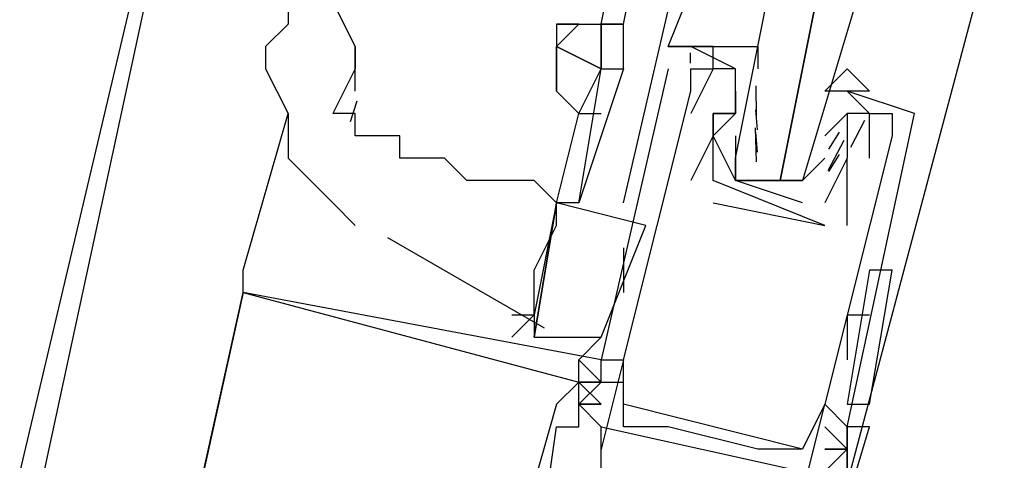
# Model space of a CAD drawing. Header units: feet. Extents: x -79 to 198, y -22 to 181.
# Tile 96 of 256: x 106.707 to 107.294, y 33.744 to 34.007. Entities that reach past the tile are written whole.
import ezdxf

# ---------------------------------------------------------------- set-up
doc = ezdxf.new("R2010")
doc.units = ezdxf.units.FT
doc.layers.add('A-LINEA', color=7, linetype='CONTINUOUS')

msp = doc.modelspace()

# ---------------------------------------------------------------- linework, layer by layer
at = {"layer": 'A-LINEA'}
for p, q in [((108.24, 40.2178), (106.7067, 33.7378)), ((106.8133, 34.1644), (106.7067, 33.6711)), ((107.0533, 34.0044), (107.0667, 34.0711)), ((107.0667, 34.0044), (107.08, 34.0711)), ((107.0667, 33.8978), (107.1067, 34.0711)), ((107.28, 34.0311), (107.1733, 33.6311)), ((107.0267, 34.0044), (107.0267, 34.0044)), ((107.04, 34.0044), (107.04, 34.0044)), ((106.9067, 33.9644), (106.9067, 33.9911)), ((107.1333, 33.9778), (107.1067, 33.9911)), ((107.1067, 33.9911), (107.1067, 33.9911)), ((107.1065, 33.981), (107.1066, 33.9872)), ((107.1065, 33.981), (107.1066, 33.9872)), ((107.1065, 33.981), (107.1066, 33.9872)), ((107.0933, 33.9778), (107.0933, 33.9778)), ((107.1067, 33.9778), (107.1067, 33.9778)), ((107.1067, 33.9778), (107.1067, 33.9778)), ((107.12, 33.9778), (107.12, 33.9778)), ((107.1333, 33.9778), (107.1333, 33.9778)), ((107.1067, 33.9644), (107.1067, 33.9644)), ((107.1333, 33.9644), (107.1333, 33.9644)), ((107.1333, 33.9644), (107.1333, 33.9511)), ((107.1459, 33.9493), (107.1456, 33.9676)), ((107.2, 33.9644), (107.2, 33.9644)), ((106.9077, 33.9585), (106.9036, 33.9462)), ((107.1465, 33.9413), (107.1455, 33.9532)), ((106.84, 33.8578), (106.8667, 33.9511)), ((107.0267, 33.8978), (107.04, 33.9511)), ((107.1067, 33.9511), (107.1067, 33.9511)), ((107.12, 33.9511), (107.12, 33.9511)), ((107.12, 33.9511), (107.12, 33.9511)), ((107.12, 33.9511), (107.12, 33.9511)), ((107.1333, 33.9511), (107.1333, 33.9511)), ((107.1467, 33.9511), (107.1467, 33.9511)), ((107.1867, 33.9378), (107.2, 33.9511)), ((107.2, 33.9511), (107.2, 33.9511)), ((107.2103, 33.947), (107.2019, 33.9308)), ((107.2133, 33.9511), (107.2133, 33.9511)), ((107.2267, 33.9511), (107.2267, 33.9511)), ((107.24, 33.9511), (107.24, 33.9511)), ((107.1458, 33.9222), (107.1452, 33.9425)), ((106.8667, 33.9378), (106.8667, 33.9378)), ((107.12, 33.9378), (107.1067, 33.9111)), ((107.12, 33.9378), (107.12, 33.9378)), ((107.12, 33.9378), (107.12, 33.9378)), ((107.1465, 33.928), (107.1455, 33.9398)), ((107.1867, 33.9378), (107.1867, 33.9378)), ((107.198, 33.935), (107.1884, 33.917)), ((107.1952, 33.94), (107.1889, 33.9299)), ((107.2, 33.9378), (107.2, 33.9378)), ((107.2267, 33.9378), (107.2267, 33.9378)), ((107.1333, 33.9244), (107.1333, 33.9244)), ((107.1867, 33.9244), (107.1867, 33.9244)), ((107.1952, 33.9267), (107.1889, 33.9165)), ((107.2, 33.9244), (107.2, 33.9244)), ((107.2, 33.9244), (107.2, 33.9244)), ((107.2133, 33.9244), (107.2133, 33.9244)), ((107.1067, 33.9111), (107.1067, 33.9111)), ((107.12, 33.9111), (107.12, 33.9111)), ((107.12, 33.9111), (107.12, 33.9111)), ((107.1467, 33.9111), (107.16, 33.9111)), ((107.1733, 33.9111), (107.1733, 33.9111)), ((107.0267, 33.8978), (107.0267, 33.8978)), ((107.04, 33.8978), (107.0267, 33.8978)), ((107.0267, 33.8978), (107.0267, 33.8978)), ((107.12, 33.8978), (107.1867, 33.8844)), ((107.12, 33.8978), (107.12, 33.8978)), ((107.1867, 33.8978), (107.1867, 33.8978)), ((107.1867, 33.8978), (107.1867, 33.8978)), ((107.0533, 33.8178), (107.08, 33.8844)), ((107.1867, 33.8844), (107.1867, 33.8844)), ((107.1867, 33.8844), (107.1867, 33.8844)), ((107.2, 33.8844), (107.2, 33.8844)), ((106.926, 33.8772), (107.0194, 33.8234)), ((107.0667, 33.8711), (107.0667, 33.8444)), ((106.84, 33.8444), (106.84, 33.8578)), ((106.84, 33.8444), (106.84, 33.8578)), ((106.84, 33.8444), (106.84, 33.8578)), ((107.2133, 33.8578), (107.2, 33.7778)), ((107.2133, 33.8578), (107.2, 33.7778)), ((107.2267, 33.8578), (107.2267, 33.8578)), ((106.84, 33.8444), (106.8133, 33.7244)), ((106.84, 33.8444), (106.8133, 33.7244)), ((106.84, 33.8444), (106.8133, 33.7244)), ((106.84, 33.8444), (106.84, 33.8444)), ((106.84, 33.8444), (106.84, 33.8444)), ((106.84, 33.8444), (106.84, 33.8444)), ((106.84, 33.8444), (106.84, 33.8444)), ((106.84, 33.8444), (106.84, 33.8444)), ((106.84, 33.8444), (106.84, 33.8444)), ((107, 33.8178), (107.0133, 33.8311)), ((107.2, 33.8311), (107.2, 33.8044)), ((107.2, 33.8311), (107.2133, 33.8311)), ((107.04, 33.8044), (107.0533, 33.8178)), ((107.04, 33.8044), (107.04, 33.8044)), ((107.04, 33.8044), (107.04, 33.8044)), ((107.04, 33.8044), (107.04, 33.8044)), ((107.0533, 33.8044), (107.0533, 33.8044)), ((107.0533, 33.8044), (107.0533, 33.8044)), ((107.0533, 33.8044), (107.0533, 33.8044)), ((107.0533, 33.8044), (107.0533, 33.8044)), ((107.0667, 33.8044), (107.0667, 33.8044)), ((107.0667, 33.8044), (107.0667, 33.8044)), ((107.0667, 33.8044), (107.0667, 33.8044)), ((107.2, 33.8044), (107.2, 33.8044)), ((107.04, 33.7911), (107.04, 33.7911)), ((107.04, 33.7911), (107.04, 33.7911)), ((107.04, 33.7911), (107.04, 33.7911)), ((107.0533, 33.7911), (107.0667, 33.7911)), ((107.0533, 33.7911), (107.0533, 33.7911)), ((107.0533, 33.7911), (107.0533, 33.7911)), ((107.0533, 33.7911), (107.0667, 33.7911)), ((107.0533, 33.7911), (107.0533, 33.7911)), ((107.0533, 33.7911), (107.0533, 33.7911)), ((107.0533, 33.7911), (107.0667, 33.7911)), ((107.0533, 33.7911), (107.0533, 33.7911)), ((107.0533, 33.7911), (107.0533, 33.7911)), ((107.0267, 33.7778), (107, 33.6844)), ((107.0267, 33.7778), (107, 33.6844)), ((107.0267, 33.7778), (107, 33.6844)), ((107.0267, 33.7778), (107.0267, 33.7778)), ((107.0267, 33.7778), (107.0267, 33.7778)), ((107.0267, 33.7778), (107.0267, 33.7778)), ((107.04, 33.7778), (107.0533, 33.7644)), ((107.04, 33.7778), (107.0533, 33.7778)), ((107.04, 33.7778), (107.04, 33.7778)), ((107.04, 33.7778), (107.04, 33.7778)), ((107.04, 33.7778), (107.0533, 33.7644)), ((107.04, 33.7778), (107.0533, 33.7778)), ((107.04, 33.7778), (107.04, 33.7778)), ((107.04, 33.7778), (107.04, 33.7778)), ((107.04, 33.7778), (107.0533, 33.7644)), ((107.04, 33.7778), (107.0533, 33.7778)), ((107.04, 33.7778), (107.04, 33.7778)), ((107.04, 33.7778), (107.04, 33.7778)), ((107.0667, 33.7778), (107.0667, 33.7778)), ((107.1733, 33.7511), (107.0667, 33.7778)), ((107.1733, 33.7511), (107.0667, 33.7778)), ((107.1733, 33.7511), (107.0667, 33.7778)), ((107.1867, 33.7778), (107.1867, 33.7778)), ((107.1867, 33.7778), (107.1867, 33.7778)), ((107.2133, 33.7778), (107.2133, 33.7778)), ((107.0267, 33.7644), (107.0267, 33.7644)), ((107.0267, 33.7644), (107.0267, 33.7644)), ((107.0267, 33.7644), (107.0267, 33.7644)), ((107.0267, 33.7644), (107.0267, 33.7644)), ((107.0267, 33.7644), (107.0267, 33.7644)), ((107.0267, 33.7644), (107.0267, 33.7644)), ((107.04, 33.7644), (107.04, 33.7644)), ((107.04, 33.7644), (107.04, 33.7644)), ((107.04, 33.7644), (107.04, 33.7644)), ((107.0533, 33.7644), (107.0533, 33.7644)), ((107.0667, 33.7644), (107.0667, 33.7644)), ((107.0933, 33.7644), (107.0933, 33.7644)), ((107.2, 33.7644), (107.2, 33.7644)), ((107.2, 33.7644), (107.2, 33.7644)), ((107.2, 33.7644), (107.2, 33.7644)), ((107.2, 33.7644), (107.2, 33.7644)), ((107.2, 33.7644), (107.2, 33.7644)), ((107.2, 33.7644), (107.2, 33.7644)), ((107.2, 33.7644), (107.2, 33.7644)), ((107.2133, 33.7644), (107.2133, 33.7644)), ((107.2133, 33.7644), (107.2133, 33.7644)), ((107.2133, 33.7644), (107.2133, 33.7644)), ((107.0533, 33.7511), (107.0533, 33.7511)), ((107.1467, 33.7511), (107.1467, 33.7511)), ((107.16, 33.7511), (107.16, 33.7511)), ((107.1733, 33.7511), (107.1733, 33.7511)), ((107.2, 33.7511), (107.2, 33.7511)), ((107.2, 33.7511), (107.2, 33.7511)), ((107.2, 33.7511), (107.2, 33.7511)), ((107.2, 33.7511), (107.2, 33.7511))]:
    msp.add_line(p, q, dxfattribs=at)
for points in [[(107.12, 33.9911), (107.12, 33.9911), (107.0933, 33.9911), (107.12, 34.0578)], [(107.2133, 34.0444), (107.1733, 33.9111), (107.16, 33.9111), (107.1867, 34.0444), (107.16, 33.9111), (107.1467, 33.9111), (107.1333, 33.9111), (107.1333, 33.9244), (107.16, 34.0578)], [(106.8667, 34.0178), (106.8667, 34.0044), (106.8533, 33.9911), (106.8533, 33.9778), (106.8667, 33.9511), (106.8667, 33.9244), (106.8933, 33.8978), (106.9067, 33.8844)], [(106.9067, 33.9911), (106.8933, 34.0178), (106.8667, 34.0178)], [(107.0267, 34.0044), (107.04, 34.0044), (107.0533, 34.0044), (107.0667, 34.0044), (107.0667, 34.0044)], [(107.0533, 33.9778), (107.0267, 33.9911), (107.04, 34.0044), (107.0533, 34.0044)], [(107.04, 34.0044), (107.0267, 34.0044), (107.0267, 33.9911), (107.0267, 33.9911), (107.0267, 33.9911), (107.0267, 33.9778)], [(107.0667, 33.9778), (107.0667, 34.0044), (107.0533, 34.0044), (107.0533, 34.0044), (107.0533, 33.9778), (107.0533, 34.0044)], [(107.0533, 34.0044), (107.0533, 34.0044), (107.0667, 34.0044), (107.0667, 34.0044)], [(106.9067, 33.9911), (106.9067, 33.9778), (106.8933, 33.9511)], [(107.0267, 33.9644), (107.0267, 33.9911), (107.0533, 33.9778)], [(107.0267, 33.9778), (107.0267, 33.9778), (107.0267, 33.9911)], [(107.1067, 33.9911), (107.0933, 33.9911), (107.1067, 33.9911), (107.12, 33.9911)], [(107.12, 33.9911), (107.12, 33.9911), (107.0933, 33.9911)], [(107.1067, 33.9911), (107.0933, 33.9911), (107.1067, 33.9911), (107.12, 33.9911)], [(107.12, 33.9911), (107.12, 33.9911), (107.0933, 33.9911)], [(107.1067, 33.9911), (107.0933, 33.9911), (107.1067, 33.9911), (107.12, 33.9911)], [(107.1733, 33.8978), (107.1333, 33.9111), (107.12, 33.9378), (107.1333, 33.9511), (107.12, 33.9511), (107.1333, 33.9511), (107.1333, 33.9644), (107.1333, 33.9778), (107.12, 33.9778), (107.12, 33.9911), (107.1467, 33.9911), (107.1467, 33.9778)], [(107.0267, 33.9778), (107.0267, 33.9644), (107.04, 33.9511), (107.0533, 33.9511)], [(107.04, 33.8978), (107.0533, 33.9778), (107.0667, 33.9778), (107.04, 33.8978)], [(107.04, 33.9511), (107.0533, 33.9778), (107.0533, 33.9778), (107.0533, 33.9778)], [(107.0933, 33.9778), (107.0533, 33.8044), (107.0667, 33.8044), (107.0533, 33.7511)], [(107.0667, 33.8044), (107.1067, 33.9644), (107.1067, 33.9778), (107.12, 33.9778), (107.1067, 33.9511)], [(107.2, 33.9644), (107.1867, 33.9644), (107.2, 33.9778), (107.2133, 33.9644), (107.2, 33.9644), (107.2133, 33.9511), (107.2, 33.9511), (107.2, 33.9378), (107.2, 33.9244), (107.1867, 33.8978)], [(107.1867, 33.8844), (107.12, 33.9111), (107.12, 33.9511), (107.12, 33.9378), (107.12, 33.9511), (107.1333, 33.9511), (107.1333, 33.9644), (107.1333, 33.9644)], [(107.1733, 33.7244), (107.1867, 33.7778), (107.2, 33.7644), (107.24, 33.9511), (107.2, 33.9644)], [(107.0267, 33.8978), (107.0133, 33.9111), (106.9867, 33.9111), (106.9733, 33.9111), (106.96, 33.9244), (106.9467, 33.9244), (106.9333, 33.9244), (106.9333, 33.9378), (106.92, 33.9378), (106.9067, 33.9378), (106.9067, 33.9511), (106.8933, 33.9511)], [(107, 33.8311), (107.0133, 33.8311), (107.0133, 33.8578), (107.0267, 33.8844), (107.0267, 33.8978), (107.0267, 33.8978), (107.04, 33.9511)], [(107.2133, 33.9244), (107.2133, 33.9511), (107.2267, 33.9511), (107.2267, 33.9378), (107.1867, 33.7778), (107.1733, 33.7511), (107.16, 33.7511), (107.1467, 33.7511), (107.0933, 33.7644), (107.0667, 33.7644), (107.0667, 33.7778), (107.0667, 33.8044)], [(107.1333, 33.9378), (107.1333, 33.9111), (107.1733, 33.9111), (107.1867, 33.9244)], [(107.2, 33.9378), (107.2, 33.9244), (107.1867, 33.8978)], [(107.2, 33.8844), (107.2, 33.9244), (107.2, 33.9244)], [(107.08, 33.8844), (107.0267, 33.8978), (107.0133, 33.8178), (107.0533, 33.8178)], [(107.0267, 33.8978), (107.0267, 33.8978), (107.0133, 33.8311), (107.0133, 33.8178), (107.0267, 33.8978), (107.0267, 33.8978), (107.0267, 33.8978)], [(107.2, 33.7778), (107.2133, 33.7778), (107.2267, 33.8578), (107.2133, 33.8578)], [(106.8933, 33.7111), (106.8933, 33.6978), (106.8133, 33.7244), (106.84, 33.8444), (107.04, 33.7911), (107.0267, 33.7778)], [(106.8933, 33.7111), (106.8933, 33.6978), (106.8133, 33.7244), (106.84, 33.8444), (107.04, 33.7911), (107.0267, 33.7778)], [(106.8933, 33.7111), (106.8933, 33.6978), (106.8133, 33.7244), (106.84, 33.8444), (107.04, 33.7911), (107.0267, 33.7778)], [(107.1333, 33.6578), (107.1467, 33.6844), (107.1333, 33.6844), (107.1067, 33.6844), (107.08, 33.6978), (107.0533, 33.6978), (107.0533, 33.6711), (107.0133, 33.6711), (107.0267, 33.7644), (107.04, 33.7644), (107.04, 33.7778), (107.04, 33.8044), (107.0533, 33.7911), (107.0533, 33.8044), (106.84, 33.8444)], [(107.1333, 33.6578), (107.1467, 33.6844), (107.1333, 33.6844), (107.1067, 33.6844), (107.08, 33.6978), (107.0533, 33.6978), (107.0533, 33.6711), (107.0133, 33.6711), (107.0267, 33.7644), (107.04, 33.7644), (107.04, 33.7778), (107.04, 33.8044), (107.0533, 33.7911), (107.0533, 33.8044), (106.84, 33.8444)], [(107.1333, 33.6578), (107.1467, 33.6844), (107.1333, 33.6844), (107.1067, 33.6844), (107.08, 33.6978), (107.0533, 33.6978), (107.0533, 33.6711), (107.0133, 33.6711), (107.0267, 33.7644), (107.04, 33.7644), (107.04, 33.7778), (107.04, 33.8044), (107.0533, 33.7911), (107.0533, 33.8044), (106.84, 33.8444)], [(107.0533, 33.7911), (107.0533, 33.7911), (107.04, 33.7778), (107.04, 33.7778), (107.04, 33.8044), (107.0533, 33.7911)], [(107.0533, 33.7911), (107.0533, 33.7911), (107.04, 33.7778), (107.04, 33.7778), (107.04, 33.8044), (107.0533, 33.7911)], [(107.0533, 33.7911), (107.0533, 33.7911), (107.04, 33.7778), (107.04, 33.7778), (107.04, 33.8044), (107.0533, 33.7911)], [(107.0533, 33.7911), (107.04, 33.7911), (107.0533, 33.7911)], [(107.0533, 33.7778), (107.04, 33.7911), (107.0533, 33.7778)], [(107.0533, 33.7911), (107.04, 33.7911), (107.0533, 33.7911)], [(107.0533, 33.7778), (107.04, 33.7911), (107.0533, 33.7778)], [(107.0533, 33.7911), (107.04, 33.7911), (107.0533, 33.7911)], [(107.0533, 33.7778), (107.04, 33.7911), (107.0533, 33.7778)], [(107.0533, 33.7778), (107.04, 33.7778), (107.0533, 33.7778)], [(107.0533, 33.7778), (107.04, 33.7778), (107.0533, 33.7778)], [(107.0533, 33.7778), (107.04, 33.7778), (107.0533, 33.7778)], [(107.0533, 33.7378), (107.0533, 33.7644), (107.1733, 33.7378), (107.1733, 33.7111)], [(107.1333, 33.6311), (107.1733, 33.6311), (107.1733, 33.6311), (107.2133, 33.7644), (107.2, 33.7644), (107.2, 33.7511), (107.2, 33.7644), (107.2, 33.7378), (107.1867, 33.7378), (107.2, 33.7378), (107.1733, 33.6444), (107.1467, 33.6444)], [(107.1333, 33.6311), (107.1733, 33.6311), (107.1733, 33.6311), (107.2133, 33.7644), (107.2, 33.7644), (107.2, 33.7511), (107.2, 33.7644), (107.2, 33.7378), (107.1867, 33.7378), (107.2, 33.7378), (107.1733, 33.6444), (107.1467, 33.6444)], [(107.1333, 33.6311), (107.1733, 33.6311), (107.1733, 33.6311), (107.2133, 33.7644), (107.2, 33.7644), (107.2, 33.7511), (107.2, 33.7644), (107.2, 33.7378), (107.1867, 33.7378), (107.2, 33.7378), (107.1733, 33.6444), (107.1467, 33.6444)], [(107.1867, 33.7511), (107.2, 33.7511), (107.1867, 33.7644)], [(107.1867, 33.7644), (107.2, 33.7511), (107.1867, 33.7644), (107.2, 33.7511), (107.1867, 33.7378), (107.2, 33.7378)], [(107.1867, 33.7511), (107.2, 33.7511), (107.1867, 33.7511)]]:
    msp.add_lwpolyline(points, dxfattribs=at)
msp.add_lwpolyline([(107.2, 33.7644), (107.2, 33.7644), (107.2, 33.7378), (107.2, 33.7378)], close=True, dxfattribs=at)

doc.saveas('drawing.dxf')
